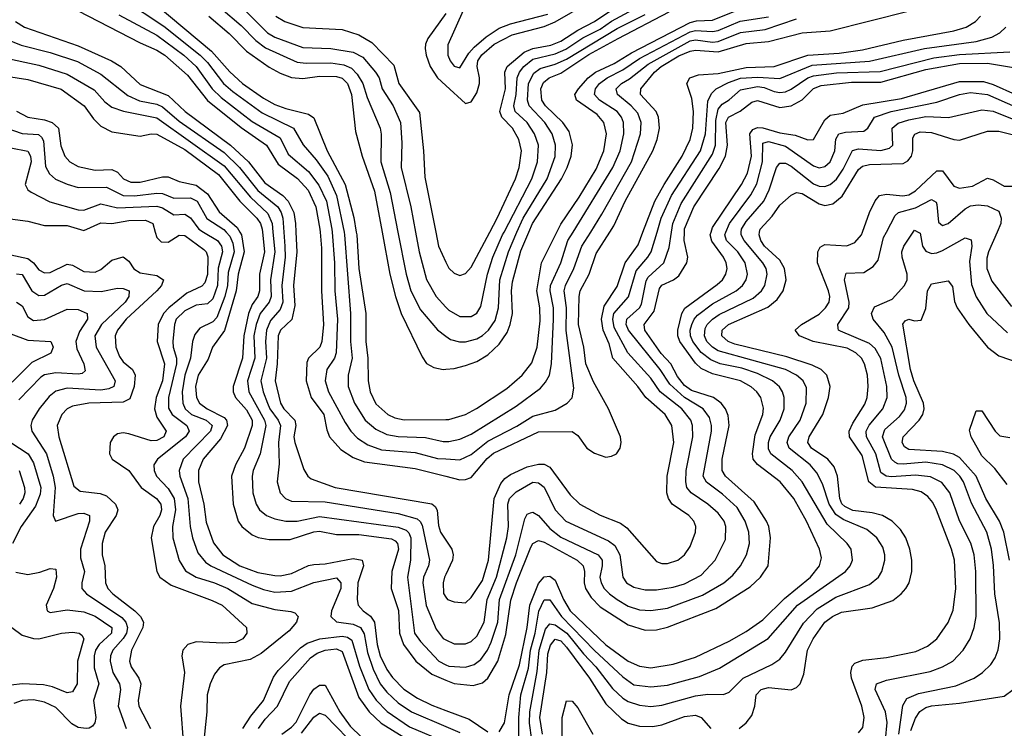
# Model space of a CAD drawing. Header units: inches. Extents: x 1305375 to 1407406, y 744550 to 841633.
# Tile 239 of 256: x 1338481 to 1341990, y 828231 to 830757. Entities that reach past the tile are written whole.
import ezdxf

# ---------------------------------------------------------------- set-up
doc = ezdxf.new("R2010")
doc.units = ezdxf.units.IN
doc.header["$MEASUREMENT"] = 0
for name, color, linetype in [('B3832', 7, 'Continuous'), ('B3833', 7, 'Continuous'), ('B3842', 7, 'Continuous'), ('B3843', 7, 'Continuous')]:
    doc.layers.add(name, color=color, linetype=linetype)

msp = doc.modelspace()

# ---------------------------------------------------------------- linework, layer by layer
at = {"layer": 'B3832', "color": 5}
for points, elevation in [([(1338964.3, 830000), (1338970, 829980.2), (1338985.5, 829965.5), (1339010, 829964.2), (1339050, 829989.3), (1339070, 829987.9), (1339137.9, 829937.9), (1339146, 829930), (1339151.7, 829911.7), (1339150.9, 829849.1), (1339141, 829819), (1339130, 829807.4), (1339077.4, 829782.6), (1339012.7, 829730), (1338993.3, 829710), (1338974.5, 829670), (1338971.5, 829610), (1338997.2, 829530), (1338989.7, 829470), (1338968.1, 829410), (1338961.8, 829370), (1338970, 829340.1), (1339003.8, 829290), (1338994.7, 829270), (1338970, 829257), (1338950, 829255.6), (1338870, 829281.2), (1338850, 829284.7), (1338830, 829280.4), (1338815.7, 829270), (1338803.8, 829250), (1338800.9, 829210), (1338810.8, 829190), (1338869.6, 829149.6), (1338914.6, 829090), (1338969.3, 829050), (1338983.8, 829030), (1338986.3, 829010), (1338980.9, 828990), (1338957.7, 828950), (1338949.2, 828910), (1338970.1, 828790.1), (1338980.7, 828770), (1339021, 828741), (1339167.3, 828687.3), (1339203, 828670), (1339289.1, 828590), (1339290.2, 828570), (1339276.3, 828550), (1339250, 828537.6), (1339205.7, 828534.3), (1339110, 828539.7), (1339080.2, 828530), (1339063, 828510), (1339059.5, 828490), (1339068.8, 828430), (1339054.3, 828310), (1339064.7, 828170)], 1420), ([(1339136.5, 830000), (1339185.8, 829970), (1339200.2, 829950), (1339203.8, 829930), (1339189.1, 829870.9), (1339186.3, 829810), (1339170, 829761.7), (1339150, 829744.4), (1339110, 829739.2), (1339070, 829719.6), (1339039.2, 829690), (1339033.5, 829670), (1339027.4, 829610), (1339028.4, 829590), (1339040.3, 829550), (1339039.8, 829530), (1339011.9, 829410), (1339012, 829372), (1339024.3, 829350), (1339076.9, 829310), (1339085.6, 829290), (1339072, 829270), (1338972.1, 829190), (1338959.2, 829170), (1338960.1, 829150), (1338968.7, 829130), (1339010, 829085.7), (1339031.7, 829050), (1339036.2, 829010), (1339025.5, 828950), (1339026.8, 828910), (1339049.1, 828829.1), (1339072.5, 828792.5), (1339109.6, 828769.6), (1339176, 828750), (1339222.5, 828730), (1339310, 828676.6), (1339390, 828654.5), (1339447.3, 828647.3), (1339462.3, 828642.3), (1339474.2, 828630), (1339467.3, 828610), (1339441, 828579), (1339341.7, 828498.3), (1339303, 828477), (1339210, 828457), (1339193.3, 828446.7), (1339175.8, 828424.2), (1339159.8, 828390), (1339149.6, 828350.4), (1339148.6, 828290), (1339135, 828165)], 1440), ([(1339216.6, 830000), (1339230, 829985.6), (1339240.9, 829960.9), (1339245.1, 829930), (1339224, 829856), (1339221.3, 829810), (1339211.7, 829770), (1339184, 829696), (1339170, 829679.9), (1339122.8, 829657.2), (1339105.2, 829634.8), (1339097.5, 829610), (1339089.8, 829550), (1339069.6, 829490), (1339060.5, 829430), (1339062.1, 829390), (1339071.3, 829370), (1339093.6, 829350), (1339145.4, 829330), (1339167.2, 829310), (1339161.3, 829290), (1339063.7, 829190), (1339049.7, 829150), (1339052.1, 829130), (1339079.9, 829050), (1339088.2, 828950), (1339096.5, 828910), (1339116.4, 828856.4), (1339143.1, 828823.1), (1339162.6, 828810), (1339310, 828741.6), (1339350, 828725.4), (1339390, 828716.5), (1339450, 828719.9), (1339530, 828751.1), (1339610, 828767.6), (1339625.7, 828750), (1339625.1, 828730), (1339592.1, 828650), (1339589.7, 828629.7), (1339610.1, 828610.1), (1339670, 828602.4), (1339696.3, 828590), (1339708.4, 828568.4), (1339720.9, 828500.9), (1339741.4, 828441.4), (1339766.4, 828390), (1339790, 828359.5), (1339830, 828321.5), (1339877.1, 828290), (1340000, 828237.6)], 1460), ([(1339265.8, 830000), (1339271.8, 829990), (1339281.4, 829930), (1339259.5, 829850), (1339252.1, 829790), (1339210.9, 829649.1), (1339168.4, 829590), (1339153.2, 829546.8), (1339117.3, 829490), (1339108.1, 829450), (1339111, 829410), (1339121.7, 829390), (1339149.6, 829370), (1339210, 829339), (1339218.6, 829330), (1339221.2, 829310), (1339196.8, 829263.2), (1339134.7, 829190), (1339117.9, 829150), (1339118.4, 829110), (1339137, 829030), (1339146.2, 828966.2), (1339172.3, 828892.3), (1339204.6, 828850), (1339266.2, 828810), (1339330, 828786.8), (1339390, 828776.1), (1339410, 828775.2), (1339450, 828782.6), (1339510, 828811.9), (1339530, 828815.6), (1339570, 828817.5), (1339670, 828836.3), (1339702, 828830), (1339706.4, 828810), (1339686.3, 828750), (1339683.4, 828690), (1339687.3, 828670), (1339705.1, 828650), (1339731.4, 828631.4), (1339745.1, 828610), (1339755.6, 828530), (1339766.3, 828490), (1339790, 828441.3), (1339810, 828411.7), (1339850.6, 828370.6), (1339898.8, 828338.8), (1339950, 828314), (1340000, 828295.1)], 1480), ([(1339346, 830000), (1339353.7, 829930), (1339336.1, 829850), (1339335.5, 829790), (1339329.3, 829770), (1339310, 829742.1), (1339297.1, 829710), (1339279.5, 829630), (1339275.4, 829550), (1339242.3, 829450), (1339242.4, 829430), (1339250.1, 829410), (1339290, 829366.9), (1339309.2, 829330), (1339309.6, 829310), (1339282.3, 829230), (1339250.7, 829170), (1339235.9, 829130), (1339242.4, 829030), (1339259.5, 828970), (1339272.7, 828950), (1339310, 828920.5), (1339331.4, 828911.4), (1339370, 828903.8), (1339444.6, 828904.6), (1339530, 828931.4), (1339550, 828933.6), (1339610, 828922.2), (1339690, 828922.2), (1339806.2, 828906.2), (1339819, 828899), (1339827.6, 828890), (1339830.7, 828870), (1339807, 828790), (1339805.1, 828730), (1339831.6, 828651.6), (1339835.2, 828570), (1339849.5, 828529.5), (1339892.4, 828470), (1339950, 828424.1), (1340000, 828403.2)], 1520), ([(1339383.9, 830000), (1339390.2, 829930), (1339374.9, 829830), (1339377.5, 829770), (1339369.8, 829750), (1339338, 829710), (1339323.7, 829670), (1339315.4, 829630), (1339319.7, 829550), (1339293.3, 829470), (1339298.3, 829430), (1339353.3, 829330), (1339358.3, 829310), (1339337.7, 829210), (1339313.5, 829150), (1339309.7, 829130), (1339312.2, 829070), (1339323.9, 829030), (1339336.2, 829010), (1339360.6, 828990), (1339390, 828978.1), (1339429.5, 828969.5), (1339470, 828969.5), (1339550, 828985.9), (1339830, 828948.2), (1339857.9, 828937.9), (1339868.3, 828928.3), (1339874.8, 828910), (1339873.8, 828830), (1339863, 828770), (1339888.6, 828570), (1339910, 828540.5), (1339975, 828470), (1340000, 828457.7)], 1540), ([(1339422.9, 830000), (1339426.6, 829950), (1339426.7, 829910), (1339414.9, 829810), (1339419.1, 829750), (1339410, 829724), (1339374.8, 829685.2), (1339360.8, 829650), (1339357.7, 829610), (1339360.7, 829550), (1339340.7, 829470), (1339348.8, 829430), (1339364, 829390), (1339373, 829370), (1339402.9, 829330), (1339411.1, 829310), (1339403.8, 829250), (1339406.4, 829173.6), (1339398.2, 829110), (1339409, 829070), (1339428.7, 829050), (1339450, 829040.5), (1339570, 829039), (1339830, 828997.1), (1339898.2, 828978.2), (1339908.8, 828968.8), (1339915, 828955), (1339941.7, 828830), (1339938, 828810), (1339920.4, 828770), (1339917.7, 828750), (1339930, 828669.4), (1339964.9, 828584.9), (1339990, 828550.7), (1340000, 828546)], 1560), ([(1339465.1, 830000), (1339468.6, 829930), (1339457.5, 829810), (1339461.8, 829738.2), (1339451.4, 829688.6), (1339410.1, 829650), (1339402.9, 829630), (1339398.6, 829530), (1339391.1, 829470), (1339410.3, 829390), (1339422.1, 829370), (1339461.9, 829330), (1339465.5, 829310), (1339458.7, 829270), (1339461.5, 829250), (1339493.9, 829153.9), (1339507.6, 829130), (1339520.3, 829120.3), (1339606, 829090), (1339950, 829030.7), (1339961.4, 829021.4), (1339969, 829009), (1339973.5, 828953.5), (1339980.9, 828930), (1340000, 828901.4)], 1580), ([(1339552.2, 830000), (1339557.1, 829942.9), (1339556.5, 829790), (1339564.1, 829670), (1339557.7, 829610), (1339550.8, 829590), (1339510.1, 829550), (1339504.7, 829535.3), (1339501.8, 829470), (1339519.9, 829410), (1339565.5, 829350), (1339575.5, 829295.5), (1339585.5, 829270), (1339625.4, 829225.4), (1339670, 829196.1), (1339710, 829181.1), (1339890, 829157.1), (1340000, 829129.6)], 1620), ([(1339594.9, 830000), (1339602.8, 829890), (1339603.7, 829790), (1339614.3, 829690), (1339609.1, 829570), (1339603.2, 829550), (1339576.3, 829510), (1339569.7, 829470), (1339581.6, 829430), (1339641.3, 829321.3), (1339661.8, 829290), (1339685.5, 829265.6), (1339721.3, 829241.3), (1339770, 829223.8), (1339890, 829214.6), (1339970, 829193.2), (1340000, 829191.4)], 1640), ([(1339637.2, 830000), (1339639.2, 829990), (1339659.7, 829710), (1339660.2, 829610), (1339666, 829550), (1339652, 829490), (1339651.6, 829450), (1339674.6, 829390), (1339712.3, 829330), (1339750, 829297.1), (1339790, 829278), (1339830, 829271.5), (1339927.4, 829267.4), (1339990, 829253), (1340000, 829253)], 1660), ([(1339680.6, 830000), (1339682.4, 829990), (1339690.3, 829870), (1339714.2, 829710), (1339714.9, 829610), (1339721.6, 829550), (1339723.3, 829470), (1339730.1, 829430), (1339750, 829387.3), (1339793.1, 829350), (1339818.2, 829338.2), (1339851.1, 829331.1), (1340000, 829332)], 1680), ([(1339772.8, 830000), (1339800.5, 829850), (1339820.1, 829770), (1339840.6, 829710), (1339915.4, 829555.4), (1339931.2, 829531.2), (1339956.7, 829516.7), (1339990, 829510.1), (1340000, 829511)], 1720), ([(1339828.9, 830000), (1339858.2, 829850), (1339875.4, 829790), (1339910, 829722.6), (1339970, 829651.2), (1340000, 829629.2)], 1740), ([(1339891.9, 830000), (1339904.8, 829930), (1339931, 829831), (1339965.2, 829770), (1340000, 829732.4)], 1760), ([(1339964, 830000), (1339974.1, 829950), (1340000, 829893.1)], 1780), ([(1338450, 829919.2), (1338510, 829905.3), (1338530, 829890.1), (1338550, 829865.2), (1338570, 829854.8), (1338590, 829856.1), (1338650, 829885.2), (1338670, 829881.6), (1338710, 829859.7), (1338750, 829857.5), (1338770, 829866.4), (1338810, 829900.3), (1338850, 829911.9), (1338870, 829896.6), (1338888.5, 829868.5), (1338910, 829854.1), (1338970, 829844.8), (1338993.5, 829830), (1338986.5, 829810), (1338969.4, 829790), (1338860.7, 829690), (1338830.1, 829650), (1338821.7, 829630), (1338823.8, 829590), (1338836.7, 829556.7), (1338850, 829537.2), (1338883.4, 829510), (1338892.6, 829490), (1338888.8, 829450), (1338873.9, 829406.1), (1338850, 829393.9), (1338727.3, 829390), (1338670, 829379.5), (1338650, 829369.9), (1338631.2, 829350), (1338615.3, 829310), (1338621, 829270), (1338673.8, 829093.8), (1338696.7, 829076.7), (1338768.1, 829068.1), (1338790, 829060.3), (1338822.1, 829030), (1338830.5, 829010), (1338824.9, 828990), (1338785.7, 828930), (1338774.9, 828890), (1338774.9, 828850), (1338784.8, 828810), (1338787.2, 828750), (1338795.1, 828730), (1338812.8, 828710), (1338892, 828650), (1338911.7, 828630), (1338922.8, 828610), (1338920.5, 828590), (1338879.8, 828510), (1338872.7, 828470), (1338878.1, 828450), (1338905.4, 828410), (1338913.2, 828390), (1338903.8, 828330), (1338906.3, 828310), (1338947.1, 828230)], 1380), ([(1338470, 829850.9), (1338490, 829848.4), (1338524.6, 829790), (1338550, 829773.3), (1338570, 829774.5), (1338630, 829811.1), (1338650, 829816.6), (1338710.7, 829790.7), (1338771.6, 829788.4), (1338830, 829799.8), (1338850, 829798.9), (1338870.9, 829790), (1338870.1, 829770), (1338857.2, 829750), (1338773.3, 829670), (1338748.7, 829630), (1338754.2, 829590), (1338821.8, 829470), (1338816.8, 829450), (1338798.5, 829441.5), (1338770, 829437), (1338650, 829443.2), (1338610, 829432.3), (1338585.9, 829414.1), (1338550.6, 829370), (1338525.6, 829330), (1338520.6, 829310), (1338524.1, 829290), (1338576.6, 829210), (1338600.2, 829130), (1338607.2, 829090), (1338600.1, 828990), (1338608.9, 828970), (1338690, 828996.3), (1338710, 828997.9), (1338730.1, 828990), (1338730.1, 828970), (1338697.6, 828870), (1338698.3, 828838.3), (1338712.6, 828790), (1338702.7, 828750), (1338702.7, 828730), (1338718.9, 828710), (1338845.6, 828625.6), (1338859.6, 828610), (1338865.2, 828590), (1338861.3, 828570), (1338850, 828551), (1338812.6, 828510), (1338804.7, 828490), (1338803.3, 828470), (1338813.4, 828430), (1338836.8, 828390), (1338840.6, 828370), (1338832.1, 828310), (1338860.3, 828230)], 1360), ([(1338470, 829750.1), (1338490, 829737.3), (1338510, 829697.6), (1338530, 829685), (1338570, 829688.3), (1338650, 829725.2), (1338690, 829724), (1338722, 829710), (1338723.1, 829690), (1338694.3, 829645.7), (1338681.6, 829610), (1338684.3, 829584.3), (1338710.1, 829530), (1338714.4, 829505.6), (1338703.7, 829496.3), (1338690, 829493.2), (1338610, 829498.3), (1338570, 829490.9), (1338556.7, 829483.3), (1338478.1, 829401.9)], 1340), ([(1338450, 829637.7), (1338510, 829614.8), (1338591.7, 829610), (1338600.5, 829590), (1338592.2, 829567.8), (1338524.7, 829535.3), (1338455, 829465)], 1320), ([(1338419, 829270), (1338511.8, 829210), (1338530, 829177.8), (1338556.8, 829090), (1338554.1, 829065.9), (1338537.4, 829022.6), (1338486.8, 828950), (1338456.1, 828890)], 1340), ([(1338478.8, 829150), (1338497.8, 829090), (1338499.5, 829070), (1338493.8, 829050), (1338480.6, 829030)], 1320), ([(1338467.8, 828787.8), (1338510, 828778.9), (1338552.8, 828787.2), (1338590, 828800.2), (1338610, 828798), (1338612.5, 828770), (1338601.5, 828730), (1338575.2, 828670), (1338578.9, 828650), (1338590, 828644.2), (1338650, 828653.9), (1338710, 828646.5), (1338750, 828630.7), (1338809.7, 828590), (1338808.5, 828570), (1338764.7, 828530), (1338751.9, 828510), (1338747.1, 828490), (1338747.1, 828447.1), (1338763.3, 828390), (1338744.3, 828330), (1338752.1, 828270), (1338749.4, 828250.6), (1338740.7, 828239.3), (1338728.8, 828231.2), (1338718, 828230), (1338690, 828234.5), (1338666.8, 828246.8), (1338610, 828305.4), (1338570, 828324.3), (1338530, 828332.2), (1338490.1, 828329.9), (1338460.7, 828319.3)], 1340), ([(1340000, 828779.3), (1339995.6, 828770), (1339990.6, 828750), (1339991.5, 828711.5), (1340000, 828698.9)], 1580), ([(1338453.5, 828590), (1338490, 828563.3), (1338530, 828551.3), (1338550, 828550.1), (1338630.1, 828570.1), (1338670, 828574), (1338693.7, 828570), (1338703.1, 828563.1), (1338709.4, 828550), (1338687.2, 828470), (1338685.5, 828390), (1338670, 828360.9), (1338650, 828357.7), (1338598.7, 828378.7), (1338565.8, 828385.8), (1338490.8, 828389.2), (1338450, 828385.4)], 1320), ([(1339276.8, 828230), (1339305.4, 828274.6), (1339350, 828330.1), (1339386.2, 828413.8), (1339402.3, 828437.7), (1339482.1, 828517.9), (1339505.4, 828534.6), (1339550.5, 828549.5), (1339630, 828559.2), (1339650, 828556.2), (1339664.9, 828544.9), (1339692.5, 828452.5), (1339724.9, 828370), (1339751.2, 828331.2), (1339790.5, 828290.5), (1339870, 828236.8), (1340000, 828182.1)], 1440), ([(1339332.1, 828230), (1339356.2, 828263.8), (1339400.1, 828310), (1339442.2, 828397.8), (1339517.9, 828482.1), (1339541.1, 828498.9), (1339570, 828510.2), (1339610, 828514.6), (1339630, 828504.6), (1339690, 828341.5), (1339727.1, 828290), (1339769.7, 828250), (1339890, 828174.9)], 1420), ([(1339415.7, 828210), (1339450, 828235.4), (1339466.5, 828253.5), (1339515.2, 828350), (1339530, 828370.1), (1339550, 828385.3), (1339570, 828385.1), (1339621.6, 828290), (1339659, 828239), (1339699.3, 828199.3)], 1380), ([(1339485.8, 828214.2), (1339530, 828271.1), (1339550, 828285), (1339570, 828277.6), (1339690, 828154.9)], 1360)]:
    msp.add_lwpolyline(points, dxfattribs=dict(at, elevation=elevation))
at = {"layer": 'B3833', "color": 5}
for points, elevation in [([(1338851.5, 830830), (1338994.4, 830734.4), (1339124.8, 830630), (1339150, 830604.4), (1339207.4, 830530), (1339240.5, 830500.5), (1339345, 830425), (1339456.5, 830370), (1339491.3, 830311.3), (1339537.5, 830257.5), (1339579.1, 830199.1), (1339610.7, 830130), (1339637.2, 830000)], 1660), ([(1338967.5, 830810), (1339165.3, 830645.3), (1339230, 830571), (1339275.5, 830530), (1339350, 830477.1), (1339390, 830455.1), (1339430, 830439.9), (1339510, 830420.3), (1339530, 830407.5), (1339576.8, 830290), (1339640.8, 830170), (1339671.7, 830051.7), (1339680.6, 830000)], 1680), ([(1339264.7, 830810), (1339364.8, 830710), (1339390, 830694.5), (1339490, 830658.1), (1339590, 830654.7), (1339670, 830641.1), (1339703.5, 830623.5), (1339749.3, 830570), (1339761.7, 830550), (1339772.8, 830510), (1339812.4, 830450), (1339838, 830390), (1339842.5, 830317.5), (1339840.8, 830230), (1339875.4, 830090), (1339891.9, 830000)], 1760), ([(1338686.9, 830790), (1338910, 830674.9), (1338970, 830648.4), (1338998.4, 830630), (1339078.7, 830558.7), (1339150, 830468.8), (1339270, 830372.5), (1339360.3, 830310), (1339402.5, 830242.5), (1339471.5, 830191.5), (1339508.8, 830148.8), (1339536.6, 830090), (1339551.3, 830010), (1339552.2, 830000)], 1620), ([(1338834.4, 830774.4), (1338970, 830702), (1339066.2, 830630), (1339109.7, 830589.7), (1339167.3, 830510), (1339199.1, 830479.1), (1339310, 830393.9), (1339410, 830335.9), (1339437.8, 830277.8), (1339510, 830216.4), (1339547.6, 830167.6), (1339574.1, 830110), (1339594.1, 830010), (1339594.9, 830000)], 1640), ([(1339198.4, 830798.4), (1339270, 830736), (1339322.8, 830682.8), (1339357, 830657), (1339470, 830605.1), (1339501.6, 830601.6), (1339590, 830603.4), (1339636.5, 830596.5), (1339664.1, 830584.1), (1339683.3, 830563.3), (1339704, 830530), (1339719.1, 830479.1), (1339765.5, 830370), (1339769.3, 830349.3), (1339768.5, 830250), (1339801.3, 830141.3), (1339828.9, 830000)], 1740), ([(1340000, 830779.1), (1339935.6, 830690), (1339927, 830670), (1339925.9, 830654.1), (1339929.4, 830630), (1339944.1, 830590), (1339969.8, 830549.8), (1340000, 830522.1)], 1820), ([(1338466.7, 830750), (1338498.6, 830730), (1338690, 830663.9), (1338808.8, 830610), (1338841.3, 830590), (1338910, 830526.3), (1339010, 830486.6), (1339071, 830430), (1339232.6, 830310), (1339297.1, 830250), (1339354.9, 830174.9), (1339419.1, 830130), (1339438.3, 830110), (1339457.6, 830070), (1339463.7, 830030), (1339465.1, 830000)], 1580), ([(1339155.3, 830770), (1339227.8, 830707.8), (1339290, 830644.2), (1339370, 830588), (1339410, 830565.9), (1339450, 830550.7), (1339490, 830547.4), (1339550, 830555.4), (1339610, 830554.6), (1339630, 830548.2), (1339649.1, 830530), (1339663.4, 830490), (1339678.1, 830358.1), (1339701.5, 830270), (1339745.9, 830145.9), (1339772.8, 830000)], 1720), ([(1339394.6, 830770), (1339426, 830750), (1339490, 830729.3), (1339630, 830721.9), (1339690, 830703), (1339735.9, 830675.9), (1339814.5, 830594.5), (1339832.9, 830530), (1339906.3, 830426.3), (1339920.3, 830290), (1339924.7, 830195.3), (1339964, 830000)], 1780), ([(1338427.8, 830690), (1338486.4, 830666.4), (1338590, 830639.5), (1338687.4, 830607.4), (1338770, 830562.8), (1338866.7, 830486.7), (1338908.2, 830468.2), (1338970, 830455.8), (1338990, 830446.2), (1339050, 830395.5), (1339210, 830284.1), (1339264.9, 830230), (1339330, 830148), (1339400.6, 830090), (1339413.3, 830070), (1339419.2, 830050), (1339422.9, 830000)], 1560), ([(1338422.6, 830622.6), (1338550, 830594.3), (1338650, 830563.3), (1338747, 830507), (1338784.6, 830464.6), (1338810, 830445.6), (1338851.2, 830431.2), (1338970, 830407.6), (1339210, 830236.3), (1339303.8, 830123.8), (1339365.9, 830065.9), (1339381.2, 830030), (1339383.9, 830000)], 1540), ([(1338410, 830558.9), (1338510, 830544), (1338628.9, 830508.9), (1338710.5, 830450.5), (1338744.1, 830404.1), (1338770, 830377.4), (1338810, 830356.7), (1338910, 830341.7), (1338950, 830350.1), (1338970, 830348.5), (1339070, 830294), (1339190, 830205.3), (1339266.3, 830110), (1339326.7, 830050), (1339339.5, 830030), (1339344.9, 830010), (1339346, 830000)], 1520), ([(1338470, 830430.7), (1338510, 830409.4), (1338570, 830400.2), (1338596.6, 830390), (1338619, 830370), (1338627.8, 830307.8), (1338641.9, 830270), (1338659.8, 830250), (1338690, 830234), (1338750, 830220.9), (1338810, 830223.1), (1338830, 830213.9), (1338851.7, 830190), (1338877.3, 830177.3), (1338910, 830177.3), (1338990, 830196.6), (1339010, 830196.3), (1339050, 830180.8), (1339110, 830166.6), (1339150, 830135.9), (1339192.4, 830072.4), (1339256.2, 830016.2), (1339265.8, 830000)], 1480), ([(1338431.4, 830371.4), (1338490, 830351), (1338547.9, 830347.9), (1338558.8, 830338.8), (1338565.6, 830325.6), (1338573.5, 830233.5), (1338587.9, 830207.9), (1338609.1, 830189.1), (1338650.3, 830170.3), (1338690, 830158.6), (1338790, 830160.4), (1338850.5, 830130.5), (1338890, 830128.8), (1338970, 830139.1), (1338990, 830137.8), (1339030, 830121.3), (1339090, 830122.1), (1339113.7, 830110), (1339148.4, 830048.4), (1339208.6, 830008.6), (1339216.6, 830000)], 1460), ([(1338450, 830300.7), (1338510, 830288.3), (1338520, 830270), (1338521.6, 830250), (1338500.6, 830170), (1338510.1, 830150.1), (1338521.7, 830141.7), (1338588.1, 830108.1), (1338690, 830079.3), (1338710, 830078.1), (1338770, 830100.4), (1338830, 830086.5), (1338970, 830092), (1338990, 830086), (1339030, 830061), (1339070, 830064.3), (1339090, 830050.9), (1339120.1, 830010), (1339136.5, 830000)], 1440), ([(1338411.8, 830051.8), (1338510, 830038.3), (1338570, 830023.6), (1338650, 830023.7), (1338710, 830005.9), (1338770, 830032.3), (1338810, 830030.1), (1338870, 830041), (1338930, 830042.5), (1338955.7, 830030), (1338964.3, 830000)], 1420)]:
    msp.add_lwpolyline(points, dxfattribs=dict(at, elevation=elevation))
at = {"layer": 'B3842', "color": 5}
for points, elevation in [([(1340000, 829893.1), (1340010, 829871.2), (1340030, 829853.2), (1340050, 829845.5), (1340070, 829851.8), (1340090, 829874.7), (1340156.5, 830000)], 1780), ([(1340000, 829732.4), (1340010, 829721.5), (1340050, 829698.6), (1340090, 829698.5), (1340110, 829710.9), (1340124.9, 829735.1), (1340147.8, 829850), (1340167.4, 829910), (1340202.2, 829990), (1340207.4, 830000)], 1760), ([(1340000, 829629.2), (1340016.8, 829616.8), (1340048.4, 829608.4), (1340070, 829608.8), (1340110, 829619.9), (1340130, 829630.9), (1340151.9, 829650), (1340175.1, 829684.9), (1340187.5, 829730), (1340192.2, 829830), (1340223.1, 829930), (1340253.3, 830000)], 1740), ([(1340000, 829511), (1340030, 829513.8), (1340070, 829523.8), (1340110, 829538.7), (1340150, 829562.5), (1340190, 829600.8), (1340218, 829642), (1340229.5, 829670.5), (1340237.4, 829710), (1340233.6, 829790), (1340237, 829823), (1340267.2, 829932.8), (1340295.8, 830000)], 1720), ([(1340000, 829332), (1340010, 829332), (1340070, 829350.1), (1340109.1, 829370.9), (1340217.7, 829442.3), (1340271.9, 829490), (1340306.5, 829533.5), (1340325.4, 829590), (1340336, 829684), (1340335.4, 829730), (1340323.6, 829790), (1340340.5, 829890), (1340395.8, 830000)], 1680), ([(1340000, 829253), (1340010, 829253), (1340050, 829261.3), (1340090, 829279.3), (1340250, 829379.2), (1340336.6, 829443.4), (1340355.4, 829464.6), (1340369, 829490), (1340376.8, 829530), (1340384.1, 829690), (1340383, 829730), (1340371.2, 829790), (1340372.8, 829810), (1340409.2, 829890), (1340434.9, 829970), (1340453.5, 830000)], 1660), ([(1340000, 829191.4), (1340050, 829188.3), (1340090, 829206.6), (1340150, 829254.9), (1340252.3, 829307.7), (1340310, 829344.2), (1340390, 829365.6), (1340432, 829390), (1340450.4, 829409.6), (1340456.4, 829443.6), (1340429.1, 829649.1), (1340429.5, 829730), (1340421.9, 829790), (1340426.2, 829810), (1340456, 829870), (1340484.6, 829950), (1340516.1, 830000)], 1640), ([(1340000, 829129.6), (1340050, 829117.1), (1340070, 829118.1), (1340090, 829125.7), (1340147.1, 829192.9), (1340170, 829211.9), (1340330, 829287.5), (1340450, 829289.1), (1340470, 829274.3), (1340502.5, 829230), (1340530, 829211.5), (1340570, 829198.2), (1340590, 829200.7), (1340607.8, 829210), (1340620.8, 829230), (1340624.6, 829250), (1340621.7, 829270), (1340579, 829370), (1340525.9, 829465.9), (1340499.1, 829530), (1340491.5, 829590), (1340473, 829670), (1340475.3, 829770), (1340479.1, 829790), (1340510.3, 829850), (1340536, 829924), (1340584.3, 830000)], 1620), ([(1340000, 828698.9), (1340006, 828690), (1340030, 828682.2), (1340070, 828678.2), (1340090, 828697.1), (1340130, 828757.9), (1340151.5, 828830), (1340172.4, 829050), (1340196.3, 829103.7), (1340210, 829121.2), (1340230, 829135.8), (1340290, 829163.6), (1340330, 829173.2), (1340350, 829172.3), (1340370, 829161.6), (1340443.3, 829063.3), (1340477.6, 829030), (1340550, 828990.6), (1340621.8, 828961.8), (1340645.2, 828945.2), (1340750, 828826), (1340770, 828818.9), (1340790, 828818.6), (1340826.3, 828830), (1340850.7, 828850), (1340870, 828878.9), (1340889.9, 828930), (1340890.5, 828950), (1340884.1, 828970), (1340865.4, 828990), (1340806.2, 829030), (1340793.3, 829050), (1340787.2, 829070), (1340788.5, 829130), (1340811.9, 829250), (1340805.7, 829310), (1340781.2, 829350), (1340712.1, 829410), (1340684.6, 829450), (1340595.5, 829550), (1340581.9, 829601.9), (1340561.1, 829650), (1340554.4, 829690), (1340563.7, 829736.3), (1340610, 829806.1), (1340638.8, 829890), (1340685, 829955), (1340702.3, 830000)], 1580), ([(1340000, 828546), (1340030, 828532), (1340070, 828532), (1340090, 828540.8), (1340110, 828559.8), (1340136.9, 828610), (1340147.6, 828690), (1340180.7, 828770), (1340216.8, 828910), (1340222.9, 828950), (1340221.1, 829030), (1340227.1, 829050), (1340250, 829074.6), (1340310, 829108.2), (1340330, 829106.4), (1340350, 829090.1), (1340389.4, 829010), (1340427.5, 828970), (1340579.3, 828899.3), (1340602.3, 828882.3), (1340620.4, 828850), (1340630.1, 828770), (1340643.6, 828750), (1340670, 828733.7), (1340710, 828724.5), (1340750, 828724.6), (1340810, 828733.9), (1340850, 828746.7), (1340910, 828777.6), (1340960.2, 828830), (1340996.1, 828903.9), (1340998.2, 828950), (1340991.2, 828970), (1340970, 828998.2), (1340933.1, 829030), (1340874.1, 829070), (1340859.2, 829090), (1340854.6, 829110), (1340855.9, 829150), (1340879.6, 829270), (1340878.6, 829310), (1340872.4, 829330), (1340840.5, 829370), (1340763.4, 829430), (1340730, 829478.7), (1340648.9, 829570), (1340600, 829660), (1340594.6, 829690), (1340599, 829710), (1340650.5, 829769.5), (1340678.2, 829861.8), (1340719.9, 829910), (1340731.7, 829930), (1340752.7, 830000)], 1560), ([(1340000, 828457.7), (1340010, 828452.8), (1340070, 828448.6), (1340101.1, 828458.9), (1340124, 828476), (1340148.6, 828510), (1340161.6, 828538.4), (1340184.6, 828610), (1340191.4, 828690), (1340248.8, 828850), (1340281.8, 828978.2), (1340290, 828994.6), (1340301, 828999), (1340310, 829001.5), (1340330, 828989.2), (1340370, 828943.5), (1340410, 828912.5), (1340542.9, 828850), (1340556.7, 828830), (1340557.1, 828810), (1340548.9, 828770), (1340553, 828750), (1340564.6, 828730), (1340582.7, 828710), (1340610.7, 828690), (1340650, 828667), (1340690, 828653.2), (1340730, 828651.2), (1340790, 828659.9), (1340914, 828706), (1340991, 828750), (1341022.6, 828777.4), (1341049.9, 828810), (1341070.8, 828849.2), (1341082.1, 828890), (1341079.9, 828930), (1341067.1, 828970), (1341037.9, 829017.9), (1340985.8, 829065.8), (1340928.2, 829108.2), (1340916.7, 829130), (1340946.3, 829290), (1340946.5, 829310), (1340938.9, 829338.9), (1340917.3, 829370), (1340850, 829410.8), (1340797.5, 829457.5), (1340764, 829510), (1340651, 829650), (1340642.3, 829670), (1340644.9, 829690), (1340689.9, 829730), (1340696.8, 829743.2), (1340713.9, 829826.1), (1340721.1, 829838.9), (1340777.1, 829890), (1340795.4, 829944.5), (1340803.9, 830000)], 1540), ([(1340000, 828403.2), (1340030, 828390.6), (1340096.8, 828383.2), (1340130, 828393.3), (1340149.7, 828410.3), (1340185.1, 828470), (1340214.2, 828565.8), (1340231.9, 828688.1), (1340251.8, 828750), (1340302.9, 828877.1), (1340310, 828890.1), (1340330, 828901.1), (1340350, 828894.2), (1340467.5, 828830), (1340489.7, 828810), (1340493.7, 828790), (1340492.6, 828750), (1340497.8, 828730), (1340517.4, 828697.4), (1340550, 828664.2), (1340650, 828599.7), (1340710, 828580.9), (1340750, 828582.1), (1340790, 828591.4), (1340961.5, 828658.5), (1341084.2, 828735.8), (1341121.7, 828770), (1341148.4, 828810), (1341157, 828910), (1341150.6, 828950), (1341142.5, 828970), (1341098.7, 829038.7), (1340996.5, 829130), (1340985.1, 829150), (1340984.1, 829190), (1341009.1, 829310), (1341005.7, 829345.7), (1340996.2, 829370), (1340981.2, 829390), (1340954, 829410), (1340875.3, 829435.3), (1340850, 829453.6), (1340825.5, 829485.5), (1340801.1, 829530), (1340767.7, 829567.7), (1340709, 829650), (1340706.7, 829670), (1340742.1, 829717.9), (1340761.3, 829798.7), (1340770, 829810.7), (1340810.6, 829829.4), (1340830, 829843.7), (1340858.8, 829890), (1340862.3, 829910), (1340849.2, 829970), (1340849.8, 830000)], 1520), ([(1340190, 828219), (1340208.9, 828251.1), (1340225.4, 828350), (1340262.4, 828457.6), (1340290, 828590), (1340299.7, 828670), (1340330, 828747), (1340350, 828771.6), (1340370, 828773.7), (1340390, 828759.4), (1340418.8, 828690), (1340443.4, 828650), (1340570, 828529.2), (1340650, 828470.4), (1340690, 828453.2), (1340730, 828446.9), (1340810, 828459.9), (1340890, 828485.3), (1341010, 828542.2), (1341070, 828576), (1341130, 828617.8), (1341206.5, 828693.5), (1341299.3, 828770), (1341331.8, 828810), (1341338.3, 828838.3), (1341331, 828870), (1341284.9, 828970), (1341239.8, 829050), (1341191.6, 829110), (1341111, 829171), (1341095.4, 829190), (1341092.4, 829210), (1341102.5, 829277.5), (1341129.9, 829350), (1341131.9, 829371.9), (1341122, 829410), (1341108.6, 829430), (1341088.2, 829448.2), (1341050, 829469.9), (1340950, 829494.5), (1340910, 829513.5), (1340890, 829533.1), (1340833.9, 829610), (1340826.6, 829630), (1340826.7, 829650), (1340841.3, 829710), (1340851.4, 829728.6), (1340967.2, 829812.8), (1340986.2, 829830), (1340998.2, 829850), (1341001.9, 829870), (1340999.2, 829890), (1340989.6, 829910), (1340947.5, 829967.5), (1340942.1, 829990), (1340945.2, 830000)], 1480), ([(1340260.4, 828190), (1340260.1, 828270), (1340267.1, 828350), (1340294.1, 828445.9), (1340301.6, 828510), (1340317.9, 828570), (1340330.9, 828649.1), (1340350, 828689.1), (1340370, 828688.8), (1340412.4, 828630), (1340530, 828509), (1340630, 828415), (1340670, 828386.6), (1340730, 828379.1), (1340790, 828385), (1340903.7, 828416.3), (1340974.8, 828445.2), (1341148.7, 828551.3), (1341253.1, 828670), (1341423.9, 828790), (1341441.2, 828810), (1341449.3, 828830), (1341443.8, 828870), (1341430.5, 828890), (1341358.8, 828958.8), (1341269.6, 829110), (1341234.2, 829150), (1341158, 829210), (1341150, 829227.1), (1341149.9, 829250), (1341156.2, 829270), (1341191.7, 829330), (1341205.2, 829370), (1341205.4, 829410), (1341199.9, 829430), (1341188.5, 829448.5), (1341163.6, 829470), (1341110, 829495.9), (1341054.7, 829514.7), (1340977.7, 829530), (1340944.2, 829544.2), (1340910, 829571.2), (1340879.8, 829610), (1340871.6, 829630), (1340871.1, 829650), (1340876.7, 829670), (1340884.8, 829690), (1340896.3, 829703.7), (1340950, 829743.6), (1341034.7, 829790), (1341057.6, 829810), (1341070.3, 829830), (1341075.1, 829850), (1341066.7, 829890), (1341039.9, 829930), (1341000.4, 829970), (1340993.9, 829990), (1340998.2, 830000)], 1460), ([(1340306.6, 828190), (1340298.1, 828250), (1340298.8, 828290), (1340325.8, 828434.2), (1340332.2, 828510), (1340355.5, 828584.5), (1340370, 828604.1), (1340390, 828600.5), (1340430.5, 828570), (1340490, 828496.4), (1340533.9, 828450), (1340593.2, 828373.2), (1340630, 828338.4), (1340650, 828326.8), (1340690, 828313.7), (1340730, 828309.3), (1340770, 828313.6), (1340890, 828347), (1340933, 828353), (1340988.8, 828351.2), (1341010, 828359.4), (1341059.2, 828410), (1341161.4, 828458.6), (1341190, 828477.9), (1341210, 828502), (1341274.4, 828605.6), (1341322.7, 828657.3), (1341390, 828698.3), (1341510, 828743.3), (1341542.1, 828770), (1341553.4, 828790), (1341564.5, 828830), (1341564.1, 828850), (1341556.7, 828876.7), (1341536.2, 828910), (1341500.1, 828940.1), (1341415.2, 828975.2), (1341390, 828993.3), (1341365.8, 829030), (1341342.7, 829102.7), (1341321.7, 829141.7), (1341297.8, 829170), (1341222.9, 829230), (1341216.5, 829250), (1341222.3, 829270), (1341262.8, 829330), (1341284.2, 829390), (1341285.2, 829445.2), (1341273.5, 829470), (1341249.9, 829490), (1341210, 829510.2), (1340970, 829577.2), (1340949.8, 829589.8), (1340930.5, 829610), (1340922, 829630), (1340924.2, 829655.8), (1340931.2, 829670), (1340950.3, 829690), (1340973.4, 829706.6), (1341095.4, 829764.6), (1341124.2, 829790), (1341136.5, 829810), (1341144.9, 829850), (1341140.9, 829870), (1341129.9, 829890), (1341062.9, 829970), (1341051.8, 829990), (1341052.3, 830000)], 1440), ([(1341045.6, 828230), (1341070, 828250.1), (1341090, 828276.8), (1341100.8, 828310), (1341105.2, 828350), (1341123.6, 828370), (1341150, 828377), (1341230, 828368.2), (1341250, 828376.5), (1341262.9, 828390), (1341276.1, 828423.9), (1341289, 828510), (1341309.2, 828550), (1341350.3, 828610), (1341377.5, 828630), (1341410, 828644.8), (1341519, 828661), (1341592.7, 828687.3), (1341622.7, 828710), (1341639.6, 828730), (1341650.9, 828750), (1341659.9, 828790), (1341659.9, 828830), (1341653.2, 828870), (1341639, 828910), (1341620.1, 828940.1), (1341589.9, 828970), (1341556.2, 828990), (1341519.7, 828999.7), (1341450, 829007.2), (1341421.6, 829021.6), (1341411.6, 829031.6), (1341403.5, 829050), (1341396, 829130), (1341383.4, 829163.4), (1341361, 829190), (1341302.4, 829230), (1341290.3, 829250), (1341294.2, 829270), (1341342.9, 829350), (1341363.7, 829410), (1341369.9, 829450), (1341357.6, 829490), (1341337.5, 829510), (1341305.2, 829525.2), (1341214.8, 829554.8), (1341030, 829600.9), (1341005.4, 829610), (1340983.1, 829630), (1340984, 829650), (1341006.7, 829670), (1341147.2, 829732.8), (1341180.5, 829759.5), (1341202.5, 829790), (1341212.4, 829830), (1341207, 829870), (1341190, 829899.5), (1341136, 829950), (1341121.9, 829970), (1341115.9, 829990), (1341118, 830000)], 1420), ([(1341470, 828215.3), (1341486.3, 828233.7), (1341490.9, 828270), (1341482.3, 828310), (1341445.9, 828410), (1341443.6, 828430), (1341447.7, 828452.3), (1341457, 828463), (1341485.8, 828474.2), (1341570, 828484), (1341674.6, 828505.4), (1341716.6, 828523.4), (1341749.2, 828550), (1341790, 828608.3), (1341808, 828652), (1341817.1, 828730), (1341812.6, 828830), (1341801.7, 828870), (1341748.9, 829008.9), (1341735.9, 829035.9), (1341718, 829058), (1341693.9, 829073.9), (1341662.9, 829082.9), (1341530.8, 829090.8), (1341507, 829110), (1341483.6, 829203.6), (1341438.7, 829270), (1341437.2, 829290), (1341450, 829318.8), (1341493.5, 829386.5), (1341501.3, 829410), (1341505.1, 829450), (1341502.3, 829490), (1341491.6, 829530), (1341481.1, 829550), (1341461.3, 829570), (1341430, 829585.9), (1341308.4, 829610), (1341260.3, 829630), (1341245.3, 829650), (1341267.6, 829670), (1341330, 829707.8), (1341353.2, 829730), (1341365.7, 829750), (1341368.1, 829770), (1341363.6, 829790), (1341324.9, 829890), (1341325.9, 829930), (1341334.1, 829945.9), (1341350, 829955.3), (1341429.2, 829950.8), (1341457.5, 829962.5), (1341481.5, 829990), (1341485, 830000)], 1380), ([(1341567.2, 828190), (1341572, 828252), (1341566.2, 828290), (1341529.5, 828370), (1341534.8, 828390), (1341570, 828402.4), (1341726.3, 828433.7), (1341770, 828450.1), (1341806.5, 828470), (1341843.8, 828510), (1341868.2, 828550), (1341882.6, 828590), (1341889.9, 828630.1), (1341888.9, 828790), (1341882.8, 828850), (1341871.3, 828891.3), (1341830.7, 828970.7), (1341795.5, 829070), (1341767.5, 829107.5), (1341727.4, 829127.4), (1341673.9, 829133.9), (1341587.6, 829127.6), (1341568.6, 829130), (1341550, 829143.5), (1341531.6, 829210), (1341499.5, 829270), (1341497.5, 829290), (1341508.3, 829311.7), (1341557.4, 829370), (1341572.2, 829410), (1341570.9, 829450), (1341549.5, 829549.5), (1341530, 829585.5), (1341510, 829602.9), (1341406.5, 829646.5), (1341399.4, 829650), (1341398, 829658), (1341397.3, 829670), (1341435.7, 829730), (1341437.4, 829750), (1341420.9, 829830), (1341426.8, 829853.2), (1341490, 829855.8), (1341522.8, 829877.2), (1341540.5, 829899.5), (1341559.8, 829980.2), (1341570.4, 830000)], 1360), ([(1341614.2, 828210), (1341628.1, 828311.9), (1341642.3, 828337.7), (1341684.4, 828355.6), (1341817.4, 828382.6), (1341883.1, 828410), (1341912.5, 828430), (1341941.6, 828458.4), (1341957.5, 828482.5), (1341968.7, 828511.3), (1341973.7, 828550), (1341972.6, 828607.4), (1341956.2, 828710), (1341951.6, 828811.6), (1341944.3, 828870), (1341927.9, 828930), (1341873.5, 829033.5), (1341844.4, 829110), (1341832, 829130), (1341811.6, 829150), (1341770, 829170.7), (1341710, 829179.3), (1341630, 829172.9), (1341610, 829174.2), (1341599.6, 829179.6), (1341588.2, 829190), (1341556.5, 829270), (1341564.2, 829295.8), (1341617, 829343), (1341634, 829366), (1341641.1, 829390), (1341640.2, 829410), (1341614.7, 829490), (1341590.2, 829590.2), (1341561.5, 829641.5), (1341523, 829690), (1341517, 829710), (1341527, 829733), (1341590, 829761.3), (1341634.9, 829810), (1341643.7, 829830), (1341644.3, 829850), (1341625.7, 829910), (1341624.4, 829930), (1341632.3, 829950), (1341665.2, 830000)], 1340), ([(1341683.5, 830000), (1341690, 829996.5), (1341698.8, 829950), (1341710, 829932.2), (1341730, 829923), (1341750, 829925.7), (1341770, 829934.8), (1341850, 829979.8), (1341871.9, 829971.9), (1341874.4, 829950), (1341865.4, 829894.6), (1341873.2, 829813.2), (1341889.2, 829769.2), (1341928, 829710), (1342001.3, 829641.3)], 1340), ([(1341964, 830000), (1341933.2, 829930), (1341927.4, 829907.4), (1341927.5, 829870), (1341945.4, 829825.4), (1342015.1, 829735.1)], 1360), ([(1342009.1, 828830), (1341987.8, 828930), (1341973, 828970), (1341923.6, 829050), (1341889.9, 829130), (1341830, 829197), (1341808.7, 829208.7), (1341770, 829218.3), (1341650, 829224.9), (1341634.9, 829234.9), (1341625.7, 829250), (1341629, 829270), (1341686.2, 829330), (1341699.2, 829350), (1341704.5, 829370), (1341702.5, 829390), (1341667.8, 829470), (1341656, 829510), (1341628.3, 829671.7), (1341636.3, 829683.7), (1341649.9, 829690.1), (1341670, 829683.9), (1341693.9, 829686.1), (1341710, 829727.7), (1341716.7, 829790), (1341730, 829816), (1341790, 829826.5), (1341805.9, 829805.9), (1341812.3, 829752.3), (1341821.8, 829730), (1341863.6, 829670), (1341930, 829589.5), (1341970, 829558.3), (1342050, 829531.1)], 1320), ([(1341999.7, 829099.7), (1341956.8, 829156.8), (1341910, 829202.3), (1341871.7, 829270), (1341866.1, 829293.9), (1341890, 829363), (1341910, 829362.6), (1341957.5, 829290), (1341974.2, 829274.2), (1342010, 829267.6)], 1280), ([(1340000, 828901.4), (1340021, 828870), (1340025.5, 828850), (1340023.8, 828830), (1340000, 828779.3)], 1580), ([(1340344.1, 828210), (1340334.9, 828270), (1340359.4, 828430), (1340363.3, 828496.7), (1340372.6, 828527.4), (1340390, 828548.3), (1340410, 828542.4), (1340430, 828520.4), (1340511.7, 828410), (1340570, 828318.1), (1340625.3, 828265.3), (1340650, 828249), (1340690, 828239), (1340737.4, 828237.4), (1340770, 828243.8), (1340850, 828273.5), (1340890, 828278.1), (1340910.1, 828270.1), (1340944.6, 828230)], 1420), ([(1341656.4, 828223.6), (1341673.2, 828266.8), (1341688.4, 828291.6), (1341710, 828305.8), (1341730, 828311.5), (1341830, 828320.5), (1341990, 828346.2), (1342021.3, 828370)], 1320), ([(1340415.4, 828130), (1340414.8, 828270), (1340430, 828329.3), (1340450, 828327.3), (1340470, 828303.6), (1340523.8, 828210)], 1380), ([(1340000, 828295.1), (1340083.5, 828263.5), (1340150, 828218.9)], 1480), ([(1340000, 828237.6), (1340050, 828216.3)], 1460)]:
    msp.add_lwpolyline(points, dxfattribs=dict(at, elevation=elevation))
at = {"layer": 'B3843', "color": 5}
for points, elevation in [([(1340000, 830522.1), (1340070, 830457.9), (1340090, 830463.7), (1340110, 830496.8), (1340119.9, 830530), (1340120.4, 830550), (1340111.9, 830590), (1340114, 830610), (1340127.9, 830632.1), (1340172.6, 830670), (1340236.4, 830703.6), (1340350, 830732.5), (1340390, 830749), (1340772.3, 830970)], 1820), ([(1340207.4, 830000), (1340306.2, 830190), (1340326, 830250), (1340329.6, 830310), (1340316.2, 830350), (1340289.6, 830390), (1340247.1, 830430), (1340241.7, 830450), (1340250.8, 830490), (1340254.5, 830550), (1340262.2, 830570), (1340278.1, 830590), (1340310, 830616.1), (1340390, 830635.5), (1340427.7, 830652.3), (1340487.7, 830692.3), (1340550, 830723.3), (1340590, 830752), (1340697.9, 830810)], 1760), ([(1340061.3, 830790), (1340006.9, 830666.9), (1340007, 830630), (1340015.4, 830610), (1340030, 830590.9), (1340050, 830584.8), (1340082.3, 830637.7), (1340101.1, 830658.9), (1340143.6, 830696.4), (1340190, 830727.2), (1340230, 830742.2), (1340363.8, 830776.2)], 1840), ([(1340156.5, 830000), (1340183.1, 830050), (1340247.6, 830190), (1340261.2, 830230), (1340269.3, 830290), (1340260.3, 830330), (1340237.3, 830370), (1340199.9, 830410), (1340192.4, 830430), (1340212.3, 830510), (1340210.2, 830570), (1340218.3, 830590), (1340278.4, 830641.6), (1340310, 830653.9), (1340373.8, 830666.2), (1340410, 830680.1), (1340470, 830719.1), (1340529.6, 830750.4), (1340587.9, 830790)], 1780), ([(1340253.3, 830000), (1340274.9, 830050), (1340361.1, 830190), (1340389.5, 830269.5), (1340391.2, 830310), (1340379, 830350), (1340352.4, 830390), (1340296.9, 830450), (1340290.9, 830470), (1340294.4, 830530), (1340313.5, 830566.5), (1340336.4, 830583.6), (1340390, 830598.9), (1340430, 830616.5), (1340610, 830725.6), (1340710, 830775.6)], 1740), ([(1340295.8, 830000), (1340308.6, 830030), (1340412.2, 830190), (1340432.6, 830230), (1340446.3, 830270), (1340451, 830311), (1340439, 830359), (1340417.1, 830390), (1340355.1, 830450), (1340341.7, 830470), (1340338.3, 830510), (1340347.3, 830532.7), (1340368.4, 830550), (1340410, 830566.2), (1340510, 830632.7), (1340613.7, 830690), (1340795.2, 830784.8)], 1720), ([(1340395.8, 830000), (1340410, 830028.2), (1340475.5, 830124.5), (1340536, 830224), (1340563.1, 830290), (1340571.8, 830350), (1340563.4, 830390), (1340539.2, 830419.2), (1340464.9, 830470), (1340459.6, 830490), (1340472.2, 830510), (1340506.9, 830550), (1340533.6, 830570), (1340599.2, 830600.8), (1340661.3, 830638.7), (1340870, 830746.6), (1340892.7, 830752.7), (1340950, 830755.2), (1341030, 830787.5)], 1680), ([(1340584.3, 830000), (1340598.2, 830021.8), (1340639.2, 830110), (1340737.6, 830290), (1340753.4, 830330), (1340760.9, 830370), (1340757.6, 830410), (1340749.2, 830430), (1340694.1, 830490), (1340694.8, 830510), (1340743, 830570), (1340767.1, 830590), (1340830, 830628), (1340870, 830645.3), (1340890, 830648.6), (1340970, 830641.9), (1341070, 830672.7), (1341150, 830679.7), (1341270.2, 830709.8), (1341370, 830717.7), (1341652, 830788)], 1620), ([(1340453.5, 830000), (1340595.4, 830230), (1340621.1, 830290), (1340633.8, 830350), (1340632.8, 830390), (1340625.3, 830410), (1340609.9, 830430), (1340547.7, 830470), (1340530, 830490), (1340533.2, 830510), (1340547.3, 830530), (1340574.9, 830550), (1340630, 830577.7), (1340690, 830618.6), (1340870, 830713.7), (1340890, 830719), (1340950, 830715.1), (1340970, 830718.1), (1341048.3, 830751.7), (1341150, 830766.7)], 1660), ([(1340516.1, 830000), (1340556.3, 830063.7), (1340661.8, 830250), (1340694, 830350), (1340695.7, 830390), (1340683.7, 830423.7), (1340660.5, 830450), (1340611.6, 830490), (1340606.3, 830510), (1340626.2, 830530), (1340653.8, 830546.2), (1340721, 830599), (1340870, 830681.1), (1340890, 830685.2), (1340950, 830677.4), (1340970, 830679), (1341050, 830711.1), (1341137.6, 830722.4), (1341250, 830759.6)], 1640), ([(1340702.3, 830000), (1340744.7, 830110), (1340777.4, 830170), (1340842.6, 830270), (1340871, 830330), (1340880.3, 830370), (1340882.8, 830430), (1340876.2, 830476.2), (1340858.9, 830530), (1340869.2, 830550), (1340900, 830560), (1340970, 830565.6), (1341070, 830586.4), (1341170, 830590.7), (1341290, 830630), (1341402.1, 830637.9), (1341485.1, 830650), (1341630, 830684.3), (1341810, 830717.3), (1341854.4, 830730), (1341887.8, 830750), (1341904.9, 830770)], 1580), ([(1340752.7, 830000), (1340767.6, 830050), (1340804, 830130), (1340906.9, 830290), (1340924.7, 830350), (1340933.3, 830466.7), (1340946.1, 830493.9), (1340963.6, 830510), (1341006.6, 830533.4), (1341050, 830548.2), (1341110, 830552.1), (1341190, 830547.3), (1341305.3, 830594.7), (1341510, 830609.6), (1341706.2, 830653.8), (1341890, 830679.2), (1341945.2, 830694.8), (1341973.7, 830710), (1341995.2, 830730)], 1560), ([(1340803.9, 830000), (1340808.5, 830030), (1340838.1, 830101.9), (1340950, 830277.3), (1340960.4, 830310), (1340962.1, 830397.9), (1340970, 830438.4), (1340984.5, 830455.5), (1341010, 830471.7), (1341050, 830507.2), (1341110, 830518.6), (1341134.7, 830514.7), (1341170, 830500.8), (1341190, 830497.2), (1341210, 830500.2), (1341230.9, 830509.1), (1341290, 830549.3), (1341310, 830557.1), (1341392.6, 830567.4), (1341547.1, 830572.9), (1341738.7, 830621.3), (1341830, 830633.4), (1342010, 830642.8)], 1540), ([(1340849.8, 830000), (1340850, 830011.8), (1340883.6, 830090), (1340973.7, 830226.3), (1340996.1, 830270), (1341004, 830310), (1340997.5, 830390), (1341007, 830410), (1341048.5, 830431.5), (1341090, 830462.7), (1341110, 830468.5), (1341190, 830443.7), (1341230.2, 830449.8), (1341269.1, 830470.9), (1341310, 830512.3), (1341337.6, 830522.4), (1341445.7, 830534.3), (1341550, 830534.3), (1341710, 830579.5), (1341830, 830601.3), (1341930, 830601.8), (1342030, 830584.8)], 1520), ([(1340945.2, 830000), (1340950, 830015.9), (1341053, 830170), (1341074.5, 830210), (1341088.9, 830270), (1341083.6, 830350), (1341094.3, 830365.7), (1341110, 830372.4), (1341130, 830372), (1341190, 830354.2), (1341245.2, 830345.2), (1341290, 830328.3), (1341309.9, 830330.1), (1341350, 830399.7), (1341370, 830417), (1341416.3, 830423.7), (1341486, 830454), (1341623.4, 830476.6), (1341830, 830537), (1341916.4, 830536.4), (1341950, 830526.3), (1342030, 830490.7)], 1480), ([(1340998.2, 830000), (1341011.2, 830030), (1341086.9, 830133.1), (1341108.3, 830171.7), (1341128.9, 830250), (1341130, 830316.4), (1341150, 830323.1), (1341210, 830305.6), (1341310, 830235.6), (1341330, 830229.4), (1341350, 830233.6), (1341370, 830250.8), (1341385.5, 830290), (1341389.1, 830330.9), (1341400.6, 830350), (1341423.9, 830356.1), (1341490, 830359.3), (1341503.7, 830370), (1341527.7, 830410), (1341587.2, 830430), (1341750, 830463.5), (1341830, 830490.1), (1341870, 830496.9), (1341930, 830490.5), (1342030, 830445.9)], 1460), ([(1341052.3, 830000), (1341052.9, 830010), (1341070, 830038), (1341132.6, 830110), (1341152.3, 830150), (1341178.6, 830230), (1341190, 830245.4), (1341210, 830245), (1341230, 830235.1), (1341310, 830172.4), (1341330, 830163.9), (1341350, 830162.4), (1341370, 830169.3), (1341391.6, 830188.4), (1341416, 830224), (1341448.8, 830291.2), (1341470, 830296.1), (1341550, 830290.7), (1341580.6, 830299.4), (1341592.8, 830310), (1341590.9, 830370), (1341612.2, 830387.8), (1341650, 830400.3), (1341710, 830411.9), (1341791.4, 830408.6), (1341910, 830435.1), (1341950, 830430.6), (1342030, 830398.3)], 1440), ([(1341118, 830000), (1341120.1, 830010), (1341163.2, 830056.8), (1341190, 830095.8), (1341230, 830131.3), (1341250, 830140.5), (1341270, 830137.1), (1341330, 830100.2), (1341350, 830095.2), (1341378.8, 830101.2), (1341412.1, 830127.9), (1341470, 830223), (1341484.9, 830235.1), (1341510, 830240.3), (1341630, 830244.1), (1341646.5, 830253.5), (1341658.9, 830270), (1341663.8, 830290), (1341664, 830336), (1341671.2, 830348.8), (1341690, 830357.2), (1341730, 830354.5), (1341810, 830329.4), (1341830, 830327), (1341930, 830360.1), (1341970, 830359.9), (1342070, 830334.3)], 1420), ([(1341485, 830000), (1341509.2, 830070), (1341530, 830110.9), (1341545.8, 830130), (1341570, 830135.2), (1341628.8, 830128.8), (1341650, 830133), (1341673, 830147), (1341750, 830218.7), (1341770, 830218.3), (1341810, 830163.4), (1341830, 830156.1), (1341876.2, 830163.8), (1341930, 830191.6), (1341950, 830186.4), (1341990, 830163.4), (1342050, 830163.8), (1342055.4, 830150), (1342053.4, 830110), (1342059.7, 830050), (1342052.1, 830027.9), (1342030.2, 830000)], 1380), ([(1341570.4, 830000), (1341601.5, 830058.5), (1341613.3, 830070), (1341673.9, 830086.1), (1341730, 830115.6), (1341746.6, 830106.6), (1341750, 830098.7), (1341755.4, 830035.4), (1341770, 830023.9), (1341790, 830030.7), (1341850, 830082.7), (1341870, 830093.4), (1341897.3, 830097.3), (1341930, 830093.8), (1341970, 830074.5), (1341979.4, 830050), (1341977.1, 830030), (1341964, 830000)], 1360), ([(1341665.2, 830000), (1341670, 830007.3), (1341683.5, 830000)], 1340)]:
    msp.add_lwpolyline(points, dxfattribs=dict(at, elevation=elevation))

doc.saveas('drawing.dxf')
